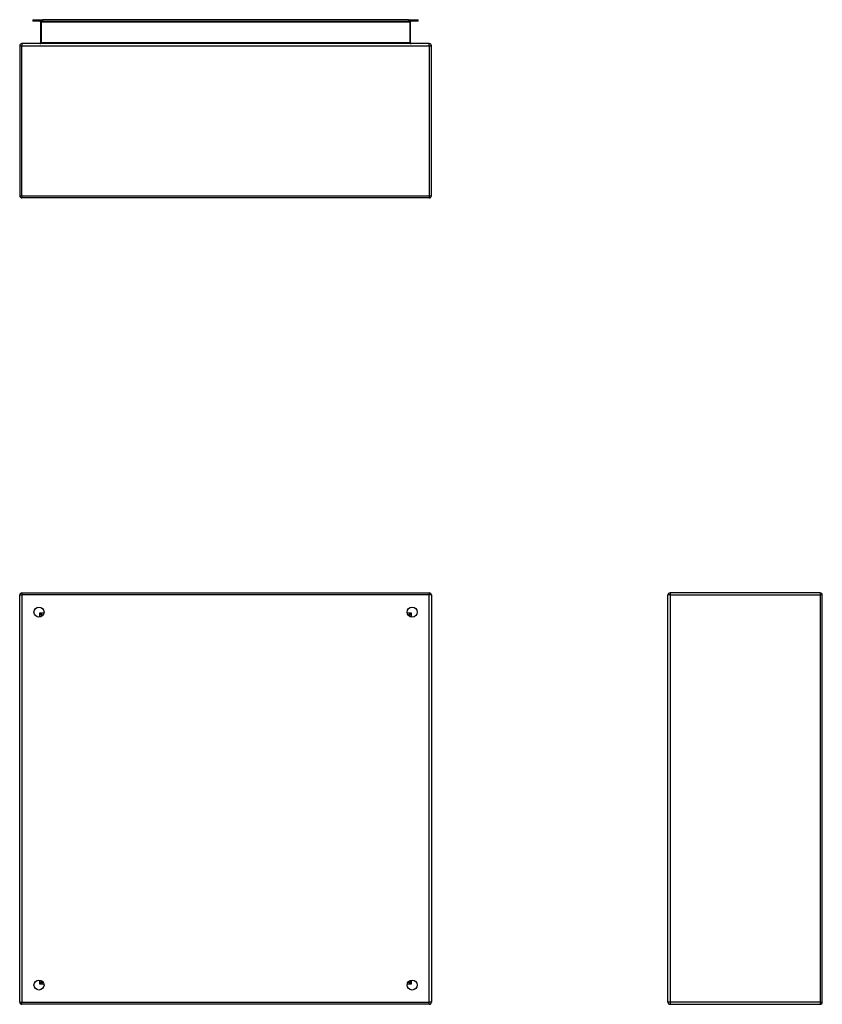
# Model space of a CAD drawing. Header units: inches. Extents: x 7.3 to 107, y 7.4 to 69.5.
# Tile 2 of 55: x 7.3 to 38.8, y 30.9 to 69.5. Entities that reach past the tile are written whole.
import ezdxf

# ---------------------------------------------------------------- set-up
doc = ezdxf.new("R2010")
doc.units = ezdxf.units.IN
doc.header["$LTSCALE"] = 6.835203
doc.header["$MEASUREMENT"] = 0
doc.layers.add('Visible Edges(ANSI)', color=7, linetype='Continuous', lineweight=25)
doc.layers.add('Visible Tangent Edges(ANSI)', color=7, linetype='Continuous', lineweight=25)

msp = doc.modelspace()

# ---------------------------------------------------------------- linework, layer by layer
at = {"layer": 'Visible Edges(ANSI)'}
for p, q in [((7.847, 69.534), (8.236, 69.534)), ((7.847, 69.534), (7.847, 69.48)), ((8.236, 69.48), (7.847, 69.48)), ((8.151, 69.449), (8.151, 68.625)), ((22.58, 69.534), (8.236, 69.534)), ((8.236, 69.48), (22.58, 69.48)), ((22.58, 69.534), (22.969, 69.534)), ((22.969, 69.48), (22.58, 69.48)), ((22.665, 68.625), (22.665, 69.449)), ((22.969, 69.48), (22.969, 69.534)), ((7.33, 68.508), (7.33, 62.62)), ((23.401, 68.593), (7.415, 68.593)), ((23.486, 62.62), (23.486, 68.508)), ((23.401, 62.535), (7.415, 62.535)), ((7.33, 30.959), (7.33, 46.945)), ((7.415, 47.03), (23.401, 47.03)), ((23.486, 46.945), (23.486, 30.959)), ((32.764, 30.959), (32.764, 46.945)), ((38.738, 47.03), (32.849, 47.03)), ((38.822, 30.959), (38.822, 46.945)), ((8.205, 46.124), (8.205, 46.115)), ((8.246, 46.156), (8.236, 46.156)), ((22.58, 46.156), (22.571, 46.156)), ((22.611, 46.124), (22.611, 46.115)), ((8.205, 31.79), (8.205, 31.78)), ((8.236, 31.749), (8.246, 31.749)), ((22.571, 31.749), (22.58, 31.749)), ((22.611, 31.79), (22.611, 31.78)), ((23.401, 30.874), (7.415, 30.874)), ((32.849, 30.874), (38.738, 30.874))]:
    msp.add_line(p, q, dxfattribs=at)
for centre in [(8.087, 46.273), (22.729, 46.273), (8.087, 31.631), (22.729, 31.631)]:
    msp.add_circle(centre, 0.197, dxfattribs=at)
for centre, radius, start, end in [((8.12, 69.449), 0.0313, 0, 90), ((22.696, 69.449), 0.0313, 90, 180), ((7.415, 68.508), 0.0848, 90, 180), ((8.12, 68.625), 0.0313, 270, 0), ((22.696, 68.625), 0.0313, 180, 270), ((23.401, 68.508), 0.0848, 0, 90), ((7.415, 62.62), 0.0848, 180, 270), ((23.401, 62.62), 0.0848, 270, 0), ((7.415, 46.945), 0.0848, 90, 180), ((23.401, 46.945), 0.0848, 0, 90), ((32.849, 46.945), 0.0848, 90, 180), ((38.738, 46.945), 0.0848, 0, 90), ((8.236, 46.124), 0.0313, 90, 180), ((22.58, 46.124), 0.0313, 0, 90), ((8.236, 31.78), 0.0313, 180, 270), ((22.58, 31.78), 0.0313, 270, 0), ((7.415, 30.959), 0.0848, 180, 270), ((23.401, 30.959), 0.0848, 270, 0), ((32.849, 30.959), 0.0848, 180, 270), ((38.738, 30.959), 0.0848, 270, 0)]:
    msp.add_arc(centre, radius, start, end, dxfattribs=at)
at = {"layer": 'Visible Tangent Edges(ANSI)'}
for p, q in [((8.182, 69.449), (8.151, 69.449)), ((8.182, 69.48), (8.182, 69.449)), ((8.182, 68.625), (8.182, 69.449)), ((8.182, 69.449), (22.634, 69.449)), ((8.236, 69.48), (8.236, 69.534)), ((22.58, 69.534), (22.58, 69.48)), ((22.634, 69.449), (22.634, 69.48)), ((22.634, 69.449), (22.634, 68.625)), ((22.665, 69.449), (22.634, 69.449)), ((7.33, 68.508), (7.415, 68.508)), ((7.415, 68.593), (7.415, 68.508)), ((7.415, 68.508), (23.401, 68.508)), ((7.415, 62.62), (7.415, 68.508)), ((8.182, 68.625), (8.151, 68.625)), ((22.634, 68.625), (8.182, 68.625)), ((22.634, 68.625), (22.665, 68.625)), ((23.401, 68.508), (23.401, 68.593)), ((23.401, 68.508), (23.486, 68.508)), ((23.401, 68.508), (23.401, 62.62)), ((7.33, 62.62), (7.415, 62.62)), ((7.415, 62.62), (7.415, 62.535)), ((7.415, 62.62), (23.401, 62.62)), ((23.401, 62.62), (23.401, 62.535)), ((23.401, 62.62), (23.486, 62.62)), ((7.33, 46.945), (7.415, 46.945)), ((7.415, 47.03), (7.415, 46.945)), ((23.401, 46.945), (7.415, 46.945)), ((7.415, 46.945), (7.415, 30.959)), ((23.401, 47.03), (23.401, 46.945)), ((23.486, 46.945), (23.401, 46.945)), ((23.401, 30.959), (23.401, 46.945)), ((32.849, 46.945), (32.764, 46.945)), ((32.849, 47.03), (32.849, 46.945)), ((32.849, 46.945), (38.738, 46.945)), ((32.849, 46.945), (32.849, 30.959)), ((38.738, 47.03), (38.738, 46.945)), ((38.738, 46.945), (38.738, 30.959)), ((38.822, 46.945), (38.738, 46.945)), ((8.12, 46.24), (8.236, 46.156)), ((8.205, 46.124), (8.12, 46.24)), ((8.12, 46.24), (8.282, 46.24)), ((8.12, 46.079), (8.12, 46.24)), ((22.534, 46.24), (22.696, 46.24)), ((22.58, 46.156), (22.696, 46.24)), ((22.696, 46.24), (22.611, 46.124)), ((22.696, 46.24), (22.696, 46.079)), ((8.12, 31.664), (8.12, 31.826)), ((8.12, 31.664), (8.205, 31.78)), ((8.236, 31.749), (8.12, 31.664)), ((22.696, 31.664), (22.58, 31.749)), ((22.611, 31.78), (22.696, 31.664)), ((22.696, 31.826), (22.696, 31.664)), ((8.282, 31.664), (8.12, 31.664)), ((22.696, 31.664), (22.534, 31.664)), ((7.33, 30.959), (7.415, 30.959)), ((7.415, 30.874), (7.415, 30.959)), ((7.415, 30.959), (23.401, 30.959)), ((23.486, 30.959), (23.401, 30.959)), ((23.401, 30.874), (23.401, 30.959)), ((32.849, 30.959), (32.764, 30.959)), ((38.738, 30.959), (32.849, 30.959)), ((32.849, 30.959), (32.849, 30.874)), ((38.738, 30.959), (38.738, 30.874)), ((38.738, 30.959), (38.822, 30.959))]:
    msp.add_line(p, q, dxfattribs=at)
for centre, major_axis, start_param, end_param in [((8.12, 68.625), (0.0626, 0), 4.712389, 6.283185), ((22.696, 68.625), (-0.0626, 0), 0, 1.570796)]:
    msp.add_ellipse(centre, major_axis=major_axis, ratio=0.5, start_param=start_param, end_param=end_param, dxfattribs=at)

doc.saveas('drawing.dxf')
